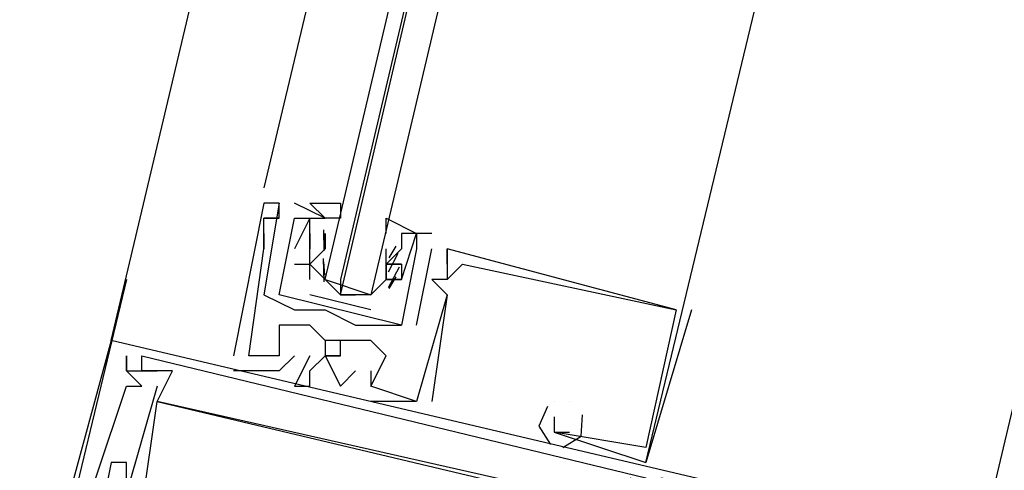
# Model space of a CAD drawing. Header units: feet. Extents: x -79 to 198, y -22 to 181.
# Tile 20 of 256: x 71.227 to 72.086, y 11.171 to 11.564. Entities that reach past the tile are written whole.
import ezdxf

# ---------------------------------------------------------------- set-up
doc = ezdxf.new("R2010")
doc.units = ezdxf.units.FT
doc.layers.add('A-LINEA', color=7, linetype='CONTINUOUS')

msp = doc.modelspace()

# ---------------------------------------------------------------- linework, layer by layer
at = {"layer": 'A-LINEA'}
for p, q in [((71.3067, 11.2844), (72.7733, 17.4844)), ((72.0667, 11.1111), (73.5333, 17.2978)), ((71.8267, 13.0444), (71.44, 11.4178)), ((71.4533, 11.4044), (71.44, 11.3244)), ((71.44, 11.4044), (71.44, 11.4044)), ((71.4533, 11.4044), (71.44, 11.3244)), ((71.44, 11.4044), (71.44, 11.4044)), ((71.44, 11.4044), (71.44, 11.4044)), ((71.4533, 11.4044), (71.4533, 11.4044)), ((71.4533, 11.4044), (71.4533, 11.4044)), ((71.4533, 11.4044), (71.4533, 11.4044)), ((71.4533, 11.4044), (71.4533, 11.4044)), ((71.4533, 11.4044), (71.4533, 11.4044)), ((71.4933, 11.3911), (71.4667, 11.4044)), ((71.4667, 11.4044), (71.4667, 11.4044)), ((71.4933, 11.3911), (71.4667, 11.4044)), ((71.4667, 11.4044), (71.4667, 11.4044)), ((71.44, 11.3911), (71.44, 11.3911)), ((71.44, 11.3911), (71.44, 11.3911)), ((71.44, 11.3911), (71.44, 11.3911)), ((71.44, 11.3911), (71.44, 11.3911)), ((71.44, 11.3911), (71.44, 11.3911)), ((71.44, 11.3911), (71.44, 11.3911)), ((71.4533, 11.3911), (71.4533, 11.3911)), ((71.4533, 11.3911), (71.4533, 11.3911)), ((71.4533, 11.3911), (71.4533, 11.3911)), ((71.4533, 11.3911), (71.4533, 11.3911)), ((71.4533, 11.3911), (71.4533, 11.3911)), ((71.4533, 11.3911), (71.4533, 11.3911)), ((71.4667, 11.3911), (71.4667, 11.3911)), ((71.4667, 11.3911), (71.4667, 11.3911)), ((71.4667, 11.3911), (71.4667, 11.3911)), ((71.4667, 11.3911), (71.4667, 11.3911)), ((71.48, 11.3911), (71.48, 11.3911)), ((71.48, 11.3911), (71.48, 11.3911)), ((71.4933, 11.3911), (71.4933, 11.3911)), ((71.4933, 11.3911), (71.4933, 11.3911)), ((71.44, 11.3778), (71.44, 11.3778)), ((71.44, 11.3778), (71.44, 11.3778)), ((71.44, 11.3778), (71.44, 11.3778)), ((71.44, 11.3778), (71.44, 11.3778)), ((71.44, 11.3778), (71.44, 11.3778)), ((71.44, 11.3778), (71.44, 11.3778)), ((71.48, 11.3778), (71.48, 11.3778)), ((71.48, 11.3778), (71.48, 11.3778)), ((71.48, 11.3778), (71.48, 11.3778)), ((71.48, 11.3778), (71.48, 11.3778)), ((71.4932, 11.368), (71.4922, 11.3799)), ((71.4926, 11.3627), (71.4923, 11.381)), ((71.4933, 11.3778), (71.4933, 11.3778)), ((71.4933, 11.3778), (71.4933, 11.3644)), ((71.4933, 11.3778), (71.4933, 11.3778)), ((71.5867, 11.3778), (71.56, 11.3778)), ((71.56, 11.3778), (71.56, 11.3778)), ((71.5867, 11.3778), (71.56, 11.3778)), ((71.56, 11.3778), (71.56, 11.3778)), ((71.5733, 11.3778), (71.5733, 11.3778)), ((71.5733, 11.3778), (71.5733, 11.3778)), ((71.5867, 11.3778), (71.5867, 11.3778)), ((71.5867, 11.3778), (71.5867, 11.3778)), ((71.5552, 11.3667), (71.5489, 11.3565)), ((71.44, 11.3644), (71.44, 11.3644)), ((71.44, 11.3644), (71.44, 11.3644)), ((71.44, 11.3644), (71.44, 11.3644)), ((71.44, 11.3644), (71.44, 11.3644)), ((71.44, 11.3644), (71.44, 11.3644)), ((71.44, 11.3644), (71.44, 11.3644)), ((71.4667, 11.3644), (71.4667, 11.3644)), ((71.4667, 11.3644), (71.4667, 11.3644)), ((71.48, 11.3644), (71.48, 11.3644)), ((71.48, 11.3644), (71.48, 11.3644)), ((71.48, 11.3644), (71.48, 11.3644)), ((71.48, 11.3644), (71.48, 11.3644)), ((71.48, 11.3644), (71.48, 11.3644)), ((71.48, 11.3644), (71.48, 11.3644)), ((71.4933, 11.3644), (71.4933, 11.3644)), ((71.5467, 11.3644), (71.5467, 11.3644)), ((71.5467, 11.3511), (71.5467, 11.3644)), ((71.5467, 11.3644), (71.5467, 11.3644)), ((71.5467, 11.3644), (71.5467, 11.3644)), ((71.557, 11.3604), (71.5485, 11.3441)), ((71.56, 11.3644), (71.56, 11.3644)), ((71.56, 11.3644), (71.56, 11.3644)), ((71.5733, 11.2978), (71.5867, 11.3644)), ((71.5733, 11.3644), (71.5733, 11.3644)), ((71.5733, 11.2978), (71.5867, 11.3644)), ((71.5733, 11.3644), (71.5733, 11.3644)), ((71.5867, 11.3644), (71.5867, 11.3644)), ((71.5867, 11.3644), (71.5867, 11.3644)), ((71.6, 11.3644), (71.6, 11.3644)), ((71.6, 11.3644), (71.6, 11.3644)), ((71.6, 11.3644), (71.6, 11.3644)), ((71.6, 11.3644), (71.6, 11.3644)), ((71.6, 11.3644), (71.6, 11.3644)), ((71.6, 11.3644), (71.6, 11.3644)), ((71.4667, 11.3511), (71.48, 11.3511)), ((71.4667, 11.3511), (71.4667, 11.3511)), ((71.4667, 11.3511), (71.48, 11.3511)), ((71.4667, 11.3511), (71.4667, 11.3511)), ((71.48, 11.3511), (71.48, 11.3511)), ((71.48, 11.3511), (71.48, 11.3511)), ((71.4925, 11.3355), (71.4919, 11.3559)), ((71.4932, 11.3413), (71.4922, 11.3532)), ((71.4933, 11.3511), (71.4933, 11.3511)), ((71.5467, 11.3511), (71.5467, 11.3511)), ((71.5467, 11.3511), (71.5467, 11.3511)), ((71.5467, 11.3511), (71.5467, 11.3511)), ((71.5467, 11.3511), (71.5467, 11.3511)), ((71.56, 11.3511), (71.56, 11.3511)), ((71.56, 11.3511), (71.56, 11.3511)), ((71.6, 11.3511), (71.6, 11.3511)), ((71.6, 11.3511), (71.6, 11.3511)), ((71.6, 11.3511), (71.6, 11.3511)), ((71.6133, 11.3511), (71.6133, 11.3511)), ((71.6133, 11.3511), (71.6133, 11.3511)), ((71.6133, 11.3511), (71.6133, 11.3511)), ((71.558, 11.3483), (71.5484, 11.3303)), ((71.5552, 11.34), (71.5489, 11.3298)), ((71.32, 11.3378), (71.2267, 10.9511)), ((71.4933, 11.3378), (71.4933, 11.3378)), ((71.5333, 11.3378), (71.5333, 11.3378)), ((71.5467, 11.3378), (71.5467, 11.3378)), ((71.5467, 11.3378), (71.5467, 11.3378)), ((71.5467, 11.3378), (71.5467, 11.3378)), ((71.5467, 11.3378), (71.5467, 11.3378)), ((71.56, 11.3378), (71.56, 11.3378)), ((71.56, 11.3378), (71.56, 11.3378)), ((71.56, 11.3378), (71.56, 11.3378)), ((71.56, 11.3378), (71.56, 11.3378)), ((71.5867, 11.3378), (71.5867, 11.3378)), ((71.5867, 11.3378), (71.5867, 11.3378)), ((71.5867, 11.3378), (71.5867, 11.3378)), ((71.6, 11.3378), (71.6, 11.3378)), ((71.6, 11.3378), (71.6, 11.3378)), ((71.6, 11.3378), (71.6, 11.3378)), ((71.6, 11.3378), (71.6, 11.3378)), ((71.6, 11.3378), (71.6, 11.3378)), ((71.6, 11.3378), (71.6, 11.3378)), ((71.44, 11.3244), (71.44, 11.3244)), ((71.44, 11.3244), (71.44, 11.3244)), ((71.4533, 11.3244), (71.4533, 11.3244)), ((71.4533, 11.3244), (71.4533, 11.3244)), ((71.4533, 11.3244), (71.4533, 11.3244)), ((71.4533, 11.3244), (71.4533, 11.3244)), ((71.5333, 11.3111), (71.48, 11.3244)), ((71.5067, 11.3244), (71.52, 11.3244)), ((71.6, 11.3244), (71.6, 11.3244)), ((71.6, 11.3244), (71.6, 11.3244)), ((71.6, 11.3244), (71.6, 11.3244)), ((71.6, 11.3244), (71.6, 11.3244)), ((71.6, 11.3244), (71.6, 11.3244)), ((71.6, 11.3244), (71.6, 11.3244)), ((71.4667, 11.3111), (71.4667, 11.3111)), ((71.4667, 11.3111), (71.4667, 11.3111)), ((71.48, 11.3111), (71.48, 11.3111)), ((71.48, 11.3111), (71.48, 11.3111)), ((71.4933, 11.3111), (71.4933, 11.3111)), ((71.4933, 11.3111), (71.4933, 11.3111)), ((71.8133, 11.3111), (71.7733, 11.1778)), ((71.8133, 11.3111), (71.7733, 11.1778)), ((71.8133, 11.3111), (71.7733, 11.1778)), ((71.8, 11.3111), (71.8, 11.3111)), ((71.8, 11.3111), (71.8, 11.3111)), ((71.8, 11.3111), (71.8, 11.3111)), ((71.8, 11.3111), (71.8, 11.3111)), ((71.8, 11.3111), (71.8, 11.3111)), ((71.8, 11.3111), (71.8, 11.3111)), ((71.8133, 11.3111), (71.8133, 11.3111)), ((71.8133, 11.3111), (71.8133, 11.3111)), ((71.8133, 11.3111), (71.8133, 11.3111)), ((71.4533, 11.2978), (71.4533, 11.2978)), ((71.4533, 11.2978), (71.4533, 11.2978)), ((71.4533, 11.2978), (71.4533, 11.2978)), ((71.4667, 11.2978), (71.4667, 11.2978)), ((71.4667, 11.2978), (71.4667, 11.2978)), ((71.4667, 11.2978), (71.4667, 11.2978)), ((71.48, 11.2978), (71.48, 11.2978)), ((71.48, 11.2978), (71.48, 11.2978)), ((71.48, 11.2978), (71.48, 11.2978)), ((71.52, 11.2978), (71.52, 11.2978)), ((71.52, 11.2978), (71.52, 11.2978)), ((71.5467, 11.2978), (71.5467, 11.2978)), ((71.5467, 11.2978), (71.5467, 11.2978)), ((71.56, 11.2978), (71.56, 11.2978)), ((71.56, 11.2978), (71.56, 11.2978)), ((71.5733, 11.2978), (71.5733, 11.2978)), ((71.5733, 11.2978), (71.5733, 11.2978)), ((71.3067, 11.2844), (71.3067, 11.2844)), ((71.3067, 11.2844), (71.3067, 11.2844)), ((71.3067, 11.2844), (71.3067, 11.2844)), ((71.4933, 11.2844), (71.4933, 11.2844)), ((71.4933, 11.2844), (71.4933, 11.2844)), ((71.4933, 11.2844), (71.4933, 11.2844)), ((71.5067, 11.2844), (71.5067, 11.2844)), ((71.5067, 11.2844), (71.5067, 11.2844)), ((71.5067, 11.2844), (71.5067, 11.2844)), ((71.52, 11.2844), (71.52, 11.2844)), ((71.52, 11.2844), (71.52, 11.2844)), ((71.52, 11.2844), (71.52, 11.2844)), ((71.5333, 11.2844), (71.5333, 11.2844)), ((71.5333, 11.2844), (71.5333, 11.2844)), ((71.5333, 11.2844), (71.5333, 11.2844)), ((71.32, 11.2711), (71.32, 11.2711)), ((71.32, 11.2711), (71.32, 11.2711)), ((71.32, 11.2711), (71.32, 11.2711)), ((71.3333, 11.2711), (71.3333, 11.2711)), ((71.3333, 11.2711), (71.3333, 11.2711)), ((71.3333, 11.2711), (71.3333, 11.2711)), ((71.3333, 11.2711), (71.3333, 11.2711)), ((71.3333, 11.2711), (71.3333, 11.2711)), ((71.3333, 11.2711), (71.3333, 11.2711)), ((71.4133, 11.2711), (71.4133, 11.2711)), ((71.4133, 11.2711), (71.4133, 11.2711)), ((71.4133, 11.2711), (71.4133, 11.2711)), ((71.4267, 11.2711), (71.4267, 11.2711)), ((71.4267, 11.2711), (71.4267, 11.2711)), ((71.4267, 11.2711), (71.4267, 11.2711)), ((71.4533, 11.2711), (71.4533, 11.2711)), ((71.4533, 11.2711), (71.4533, 11.2711)), ((71.4533, 11.2711), (71.4533, 11.2711)), ((71.4667, 11.2711), (71.4667, 11.2711)), ((71.4667, 11.2711), (71.4667, 11.2711)), ((71.4667, 11.2711), (71.4667, 11.2711)), ((71.48, 11.2711), (71.48, 11.2711)), ((71.48, 11.2711), (71.48, 11.2711)), ((71.48, 11.2711), (71.48, 11.2711)), ((71.4933, 11.2711), (71.4933, 11.2711)), ((71.4933, 11.2711), (71.4933, 11.2711)), ((71.4933, 11.2711), (71.4933, 11.2711)), ((71.5467, 11.2711), (71.5467, 11.2711)), ((71.5467, 11.2711), (71.5467, 11.2711)), ((71.5467, 11.2711), (71.5467, 11.2711)), ((71.32, 11.2578), (71.32, 11.2578)), ((71.32, 11.2578), (71.32, 11.2578)), ((71.32, 11.2578), (71.32, 11.2578)), ((71.32, 11.2578), (71.32, 11.2578)), ((71.32, 11.2578), (71.32, 11.2578)), ((71.32, 11.2578), (71.32, 11.2578)), ((71.3333, 11.2578), (71.3333, 11.2578)), ((71.3333, 11.2578), (71.3333, 11.2578)), ((71.3333, 11.2578), (71.3333, 11.2578)), ((71.3467, 11.2578), (71.3467, 11.2578)), ((71.3467, 11.2578), (71.3467, 11.2578)), ((71.3467, 11.2578), (71.3467, 11.2578)), ((71.36, 11.2578), (71.36, 11.2578)), ((71.36, 11.2578), (71.36, 11.2578)), ((71.36, 11.2578), (71.36, 11.2578)), ((71.4133, 11.2578), (71.4133, 11.2578)), ((71.4133, 11.2578), (71.4133, 11.2578)), ((71.4133, 11.2578), (71.4133, 11.2578)), ((71.4533, 11.2578), (71.4533, 11.2578)), ((71.4533, 11.2578), (71.4533, 11.2578)), ((71.4533, 11.2578), (71.4533, 11.2578)), ((71.48, 11.2578), (71.48, 11.2578)), ((71.48, 11.2578), (71.48, 11.2578)), ((71.48, 11.2578), (71.48, 11.2578)), ((71.52, 11.2578), (71.52, 11.2578)), ((71.52, 11.2578), (71.52, 11.2578)), ((71.52, 11.2578), (71.52, 11.2578)), ((71.5333, 11.2578), (71.5333, 11.2578)), ((71.5333, 11.2578), (71.5333, 11.2578)), ((71.5333, 11.2578), (71.5333, 11.2578)), ((71.32, 11.2444), (71.32, 11.2444)), ((71.32, 11.2444), (71.32, 11.2444)), ((71.32, 11.2444), (71.32, 11.2444)), ((71.3333, 11.2444), (71.3333, 11.2444)), ((71.3333, 11.2444), (71.3333, 11.2444)), ((71.3333, 11.2444), (71.3333, 11.2444)), ((71.3467, 11.2444), (71.3467, 11.2444)), ((71.3467, 11.2444), (71.3467, 11.2444)), ((71.3467, 11.2444), (71.3467, 11.2444)), ((71.4667, 11.2444), (71.4667, 11.2444)), ((71.4667, 11.2444), (71.4667, 11.2444)), ((71.4667, 11.2444), (71.4667, 11.2444)), ((71.48, 11.2444), (71.48, 11.2444)), ((71.48, 11.2444), (71.48, 11.2444)), ((71.48, 11.2444), (71.48, 11.2444)), ((71.5067, 11.2444), (71.5067, 11.2444)), ((71.5067, 11.2444), (71.5067, 11.2444)), ((71.5067, 11.2444), (71.5067, 11.2444)), ((71.5333, 11.2444), (71.5333, 11.2444)), ((71.5333, 11.2444), (71.5333, 11.2444)), ((71.5333, 11.2444), (71.5333, 11.2444)), ((71.5333, 11.2444), (71.5333, 11.2444)), ((71.5333, 11.2444), (71.5333, 11.2444)), ((71.5333, 11.2444), (71.5333, 11.2444)), ((71.3467, 11.2311), (71.3467, 11.2311)), ((71.3467, 11.2311), (71.3467, 11.2311)), ((71.3467, 11.2311), (71.3467, 11.2311)), ((71.3467, 11.2311), (71.3467, 11.2311)), ((71.3467, 11.2311), (71.3467, 11.2311)), ((71.3467, 11.2311), (71.3467, 11.2311)), ((71.5333, 11.2311), (71.5333, 11.2311)), ((71.5333, 11.2311), (71.5333, 11.2311)), ((71.5333, 11.2311), (71.5333, 11.2311)), ((71.5733, 11.2311), (71.5733, 11.2311)), ((71.5733, 11.2311), (71.5733, 11.2311)), ((71.5733, 11.2311), (71.5733, 11.2311)), ((71.5733, 11.2311), (71.5733, 11.2311)), ((71.5733, 11.2311), (71.5733, 11.2311)), ((71.5733, 11.2311), (71.5733, 11.2311)), ((71.5867, 11.2311), (71.5867, 11.2311)), ((71.5867, 11.2311), (71.5867, 11.2311)), ((71.5867, 11.2311), (71.5867, 11.2311)), ((71.6933, 11.2311), (71.6933, 11.2311)), ((71.6933, 11.2311), (71.6933, 11.2311)), ((71.6933, 11.2311), (71.6933, 11.2311)), ((71.6933, 11.2311), (71.6933, 11.2311)), ((71.6933, 11.2311), (71.6933, 11.2311)), ((71.6933, 11.2311), (71.6933, 11.2311)), ((71.7067, 11.2311), (71.7067, 11.2311)), ((71.7067, 11.2311), (71.7067, 11.2311)), ((71.7067, 11.2311), (71.7067, 11.2311)), ((71.7067, 11.2311), (71.7067, 11.2311)), ((71.7067, 11.2311), (71.7067, 11.2311)), ((71.7067, 11.2311), (71.7067, 11.2311)), ((71.6933, 11.2178), (71.6933, 11.2178)), ((71.6933, 11.2178), (71.6933, 11.2178)), ((71.6933, 11.2178), (71.6933, 11.2178)), ((71.6933, 11.2178), (71.6933, 11.2178)), ((71.6933, 11.2178), (71.6933, 11.2178)), ((71.6933, 11.2178), (71.6933, 11.2178)), ((71.6933, 11.2044), (71.6933, 11.2044)), ((71.6933, 11.2044), (71.6933, 11.2044)), ((71.6933, 11.2044), (71.6933, 11.2044)), ((71.6933, 11.2044), (71.6933, 11.2044)), ((71.6933, 11.2044), (71.6933, 11.2044)), ((71.6933, 11.2044), (71.6933, 11.2044)), ((71.7067, 11.2044), (71.7067, 11.2044)), ((71.7067, 11.2044), (71.7067, 11.2044)), ((71.7067, 11.2044), (71.7067, 11.2044)), ((71.7733, 11.1911), (71.7733, 11.1911)), ((71.7733, 11.1911), (71.7733, 11.1911)), ((71.7733, 11.1911), (71.7733, 11.1911)), ((71.7733, 11.1911), (71.7733, 11.1911)), ((71.7733, 11.1911), (71.7733, 11.1911)), ((71.7733, 11.1911), (71.7733, 11.1911)), ((71.3067, 11.1778), (71.3067, 11.1778)), ((71.3067, 11.1778), (71.3067, 11.1778)), ((71.3067, 11.1778), (71.3067, 11.1778)), ((71.32, 11.1778), (71.32, 11.1778)), ((71.32, 11.1778), (71.32, 11.1778)), ((71.32, 11.1778), (71.32, 11.1778)), ((71.32, 11.1778), (71.32, 11.1778)), ((71.32, 11.1778), (71.32, 11.1778)), ((71.32, 11.1778), (71.32, 11.1778)), ((71.3333, 11.1778), (71.3333, 11.1778)), ((71.3333, 11.1778), (71.3333, 11.1778)), ((71.3333, 11.1778), (71.3333, 11.1778)), ((71.3333, 11.1778), (71.3333, 11.1778)), ((71.3333, 11.1778), (71.3333, 11.1778)), ((71.3333, 11.1778), (71.3333, 11.1778)), ((71.7733, 11.1778), (71.7733, 11.1778)), ((71.7733, 11.1778), (71.7733, 11.1778)), ((71.7733, 11.1778), (71.7733, 11.1778)), ((71.7733, 11.1778), (71.7733, 11.1778)), ((71.7733, 11.1778), (71.7733, 11.1778)), ((71.7733, 11.1778), (71.7733, 11.1778))]:
    msp.add_line(p, q, dxfattribs=at)
for points in [[(71.7733, 11.1778), (72.2, 12.9511), (72.48, 14.1644)], [(71.9333, 13.0178), (71.5333, 11.3244), (71.52, 11.3244), (71.5067, 11.3244), (71.9067, 13.0311), (71.5067, 11.3378), (71.5067, 11.3244), (71.4933, 11.3378), (71.8933, 13.0311)], [(71.8, 11.3111), (71.6, 11.3644), (71.6, 11.3511), (71.6, 11.3644), (71.6, 11.3378), (71.5867, 11.3378), (71.6, 11.3244), (71.5733, 11.2311), (71.5333, 11.2444), (71.5467, 11.2711), (71.5333, 11.2844), (71.52, 11.2844), (71.5067, 11.2844), (71.4933, 11.2844), (71.48, 11.2978), (71.4667, 11.2978), (71.4533, 11.2978), (71.4533, 11.2711), (71.4267, 11.2711), (71.44, 11.3644), (71.44, 11.3778), (71.44, 11.3644), (71.44, 11.3778), (71.44, 11.3911), (71.4533, 11.3911), (71.44, 11.3911), (71.4533, 11.3911), (71.4533, 11.4044), (71.44, 11.4044), (71.4133, 11.2711), (71.4133, 11.2711)], [(71.8, 11.3111), (71.6, 11.3644), (71.6, 11.3511), (71.6, 11.3644), (71.6, 11.3378), (71.5867, 11.3378), (71.6, 11.3244), (71.5733, 11.2311), (71.5333, 11.2444), (71.5467, 11.2711), (71.5333, 11.2844), (71.52, 11.2844), (71.5067, 11.2844), (71.4933, 11.2844), (71.48, 11.2978), (71.4667, 11.2978), (71.4533, 11.2978), (71.4533, 11.2711), (71.4267, 11.2711), (71.44, 11.3644), (71.44, 11.3778), (71.44, 11.3644), (71.44, 11.3778), (71.44, 11.3911), (71.4533, 11.3911), (71.44, 11.3911), (71.4533, 11.3911), (71.4533, 11.4044), (71.44, 11.4044), (71.4133, 11.2711), (71.4133, 11.2711)], [(71.8, 11.3111), (71.6, 11.3644), (71.6, 11.3511), (71.6, 11.3644), (71.6, 11.3378), (71.5867, 11.3378), (71.6, 11.3244), (71.5733, 11.2311), (71.5333, 11.2444), (71.5467, 11.2711), (71.5333, 11.2844), (71.52, 11.2844), (71.5067, 11.2844), (71.4933, 11.2844), (71.48, 11.2978), (71.4667, 11.2978), (71.4533, 11.2978), (71.4533, 11.2711), (71.4267, 11.2711), (71.44, 11.3644), (71.44, 11.3778), (71.44, 11.3644), (71.44, 11.3778), (71.44, 11.3911), (71.4533, 11.3911), (71.44, 11.3911), (71.4533, 11.3911), (71.4533, 11.4044), (71.44, 11.4044), (71.4133, 11.2711), (71.4133, 11.2711)], [(71.48, 11.3378), (71.48, 11.3511), (71.48, 11.3644), (71.48, 11.3778), (71.48, 11.3911), (71.4933, 11.3911), (71.48, 11.4044), (71.5067, 11.4044), (71.5067, 11.3911), (71.4933, 11.3911)], [(71.56, 11.2978), (71.4533, 11.3244), (71.4667, 11.3911), (71.48, 11.3911), (71.4667, 11.3644)], [(71.56, 11.2978), (71.4533, 11.3244), (71.4667, 11.3911), (71.48, 11.3911), (71.4667, 11.3644)], [(71.5467, 11.3778), (71.5467, 11.3911), (71.5733, 11.3778), (71.56, 11.3778), (71.56, 11.3644), (71.5467, 11.3511), (71.56, 11.3511), (71.5467, 11.3511), (71.5467, 11.3378), (71.5333, 11.3244)], [(71.48, 11.3644), (71.48, 11.3778), (71.48, 11.3644), (71.48, 11.3778)], [(71.48, 11.3644), (71.48, 11.3778), (71.48, 11.3644), (71.48, 11.3778)], [(71.56, 11.3644), (71.5467, 11.3511), (71.56, 11.3511), (71.56, 11.3378), (71.5467, 11.3378), (71.5467, 11.3511), (71.5467, 11.3378), (71.56, 11.3378), (71.5733, 11.3778), (71.5733, 11.3644), (71.56, 11.2978)], [(71.56, 11.3644), (71.5467, 11.3511), (71.56, 11.3511), (71.56, 11.3378), (71.5467, 11.3378), (71.5467, 11.3511), (71.5467, 11.3378), (71.56, 11.3378), (71.5733, 11.3778), (71.5733, 11.3644), (71.56, 11.2978)], [(71.4933, 11.3644), (71.48, 11.3511), (71.4933, 11.3378), (71.5333, 11.3244), (71.5467, 11.3378), (71.5467, 11.3511)], [(71.6, 11.3378), (71.6133, 11.3511), (71.8, 11.3111), (71.7733, 11.1911), (71.6933, 11.2044), (71.7067, 11.2044)], [(71.6, 11.3378), (71.6133, 11.3511), (71.8, 11.3111), (71.7733, 11.1911), (71.6933, 11.2044), (71.7067, 11.2044)], [(71.6, 11.3378), (71.6133, 11.3511), (71.8, 11.3111), (71.7733, 11.1911), (71.6933, 11.2044), (71.7067, 11.2044)], [(71.44, 11.3244), (71.4667, 11.3111), (71.48, 11.3111), (71.4933, 11.3111), (71.52, 11.2978), (71.5467, 11.2978), (71.56, 11.2978)], [(71.44, 11.3244), (71.4667, 11.3111), (71.48, 11.3111), (71.4933, 11.3111), (71.52, 11.2978), (71.5467, 11.2978), (71.56, 11.2978)], [(71.6, 11.3244), (71.6, 11.3244), (71.5867, 11.2311)], [(71.6, 11.3244), (71.6, 11.3244), (71.5867, 11.2311)], [(71.6, 11.3244), (71.6, 11.3244), (71.5867, 11.2311)], [(71.9733, 11.1244), (71.9867, 11.1244), (71.3067, 11.2844), (71.2667, 11.1378), (71.2933, 11.1244)], [(71.9733, 11.1244), (71.9867, 11.1244), (71.3067, 11.2844), (71.2667, 11.1378), (71.2933, 11.1244)], [(71.9733, 11.1244), (71.9867, 11.1244), (71.3067, 11.2844), (71.2667, 11.1378), (71.2933, 11.1244)], [(71.5067, 11.2711), (71.5067, 11.2844), (71.4933, 11.2844), (71.4933, 11.2711), (71.5067, 11.2711), (71.4933, 11.2711)], [(71.5067, 11.2711), (71.5067, 11.2844), (71.4933, 11.2844), (71.4933, 11.2711), (71.5067, 11.2711), (71.4933, 11.2711)], [(71.5067, 11.2711), (71.5067, 11.2844), (71.4933, 11.2844), (71.4933, 11.2711), (71.5067, 11.2711), (71.4933, 11.2711)], [(71.2933, 11.1378), (71.28, 11.1378), (71.2933, 11.1644), (71.32, 11.2444), (71.3333, 11.2444), (71.32, 11.2578), (71.32, 11.2711)], [(71.2933, 11.1378), (71.28, 11.1378), (71.2933, 11.1644), (71.32, 11.2444), (71.3333, 11.2444), (71.32, 11.2578), (71.32, 11.2711)], [(71.2933, 11.1378), (71.28, 11.1378), (71.2933, 11.1644), (71.32, 11.2444), (71.3333, 11.2444), (71.32, 11.2578), (71.32, 11.2711)], [(71.32, 11.2711), (71.32, 11.2578), (71.3467, 11.2578)], [(71.32, 11.2711), (71.32, 11.2578), (71.3467, 11.2578)], [(71.32, 11.2711), (71.32, 11.2578), (71.3467, 11.2578)], [(71.8533, 11.1111), (71.76, 11.1378), (71.76, 11.1511), (71.7733, 11.1511), (71.76, 11.1644), (71.76, 11.1378), (71.3467, 11.2311), (71.36, 11.2578), (71.3333, 11.2578), (71.3333, 11.2711)], [(71.3333, 11.2711), (71.7733, 11.1644), (71.7733, 11.1511), (71.76, 11.1511), (71.76, 11.1378), (71.7733, 11.1378), (71.7867, 11.1644), (71.8667, 11.1511)], [(71.8533, 11.1111), (71.76, 11.1378), (71.76, 11.1511), (71.7733, 11.1511), (71.76, 11.1644), (71.76, 11.1378), (71.3467, 11.2311), (71.36, 11.2578), (71.3333, 11.2578), (71.3333, 11.2711)], [(71.3333, 11.2711), (71.7733, 11.1644), (71.7733, 11.1511), (71.76, 11.1511), (71.76, 11.1378), (71.7733, 11.1378), (71.7867, 11.1644), (71.8667, 11.1511)], [(71.8533, 11.1111), (71.76, 11.1378), (71.76, 11.1511), (71.7733, 11.1511), (71.76, 11.1644), (71.76, 11.1378), (71.3467, 11.2311), (71.36, 11.2578), (71.3333, 11.2578), (71.3333, 11.2711)], [(71.3333, 11.2711), (71.7733, 11.1644), (71.7733, 11.1511), (71.76, 11.1511), (71.76, 11.1378), (71.7733, 11.1378), (71.7867, 11.1644), (71.8667, 11.1511)], [(71.4667, 11.2711), (71.4667, 11.2711), (71.4533, 11.2578), (71.4533, 11.2578), (71.4133, 11.2578)], [(71.4667, 11.2711), (71.4667, 11.2711), (71.4533, 11.2578), (71.4533, 11.2578), (71.4133, 11.2578)], [(71.4667, 11.2711), (71.4667, 11.2711), (71.4533, 11.2578), (71.4533, 11.2578), (71.4133, 11.2578)], [(71.48, 11.2711), (71.4667, 11.2444), (71.48, 11.2444), (71.48, 11.2578), (71.4933, 11.2711), (71.4933, 11.2711), (71.5067, 11.2444), (71.52, 11.2578), (71.52, 11.2578)], [(71.48, 11.2711), (71.4667, 11.2444), (71.48, 11.2444), (71.48, 11.2578), (71.4933, 11.2711), (71.4933, 11.2711), (71.5067, 11.2444), (71.52, 11.2578), (71.52, 11.2578)], [(71.48, 11.2711), (71.4667, 11.2444), (71.48, 11.2444), (71.48, 11.2578), (71.4933, 11.2711), (71.4933, 11.2711), (71.5067, 11.2444), (71.52, 11.2578), (71.52, 11.2578)], [(71.5333, 11.2578), (71.5333, 11.2444), (71.5333, 11.2444)], [(71.5333, 11.2578), (71.5333, 11.2444), (71.5333, 11.2444)], [(71.5333, 11.2578), (71.5333, 11.2444), (71.5333, 11.2444)], [(71.3467, 11.2444), (71.32, 11.1511), (71.32, 11.1378)], [(71.3467, 11.2444), (71.32, 11.1511), (71.32, 11.1378)], [(71.3467, 11.2444), (71.32, 11.1511), (71.32, 11.1378)], [(71.3333, 11.1378), (71.3467, 11.2311), (71.8533, 11.1111), (71.8267, 11.0311)], [(71.3333, 11.1378), (71.3467, 11.2311), (71.8533, 11.1111), (71.8267, 11.0311)], [(71.3333, 11.1378), (71.3467, 11.2311), (71.8533, 11.1111), (71.8267, 11.0311)], [(71.5733, 11.2311), (71.5733, 11.2311), (71.5333, 11.2311)], [(71.5733, 11.2311), (71.5733, 11.2311), (71.5333, 11.2311)], [(71.5733, 11.2311), (71.5733, 11.2311), (71.5333, 11.2311)], [(71.6876, 11.2268), (71.6801, 11.2096), (71.6901, 11.1937)], [(71.6876, 11.2268), (71.6801, 11.2096), (71.6901, 11.1937)], [(71.6876, 11.2268), (71.6801, 11.2096), (71.6901, 11.1937)], [(71.701, 11.1911), (71.7171, 11.2008), (71.7181, 11.2196)], [(71.701, 11.1911), (71.7171, 11.2008), (71.7181, 11.2196)], [(71.701, 11.1911), (71.7171, 11.2008), (71.7181, 11.2196)], [(71.6933, 11.2178), (71.6933, 11.2044), (71.7733, 11.1778)], [(71.6933, 11.2178), (71.6933, 11.2044), (71.7733, 11.1778)], [(71.6933, 11.2178), (71.6933, 11.2044), (71.7733, 11.1778)], [(71.32, 11.1778), (71.3067, 11.1778), (71.2933, 11.1111), (71.2667, 11.1111), (71.2267, 10.9511), (71.9067, 10.7911), (71.9067, 10.8044), (71.8933, 10.8044)], [(71.32, 11.1778), (71.3067, 11.1778), (71.2933, 11.1111), (71.2667, 11.1111), (71.2267, 10.9511), (71.9067, 10.7911), (71.9067, 10.8044), (71.8933, 10.8044)], [(71.32, 11.1778), (71.3067, 11.1778), (71.2933, 11.1111), (71.2667, 11.1111), (71.2267, 10.9511), (71.9067, 10.7911), (71.9067, 10.8044), (71.8933, 10.8044)], [(71.28, 11.0978), (71.2933, 11.0844), (71.32, 11.1644), (71.32, 11.1778)], [(71.28, 11.0978), (71.2933, 11.0844), (71.32, 11.1644), (71.32, 11.1778)], [(71.28, 11.0978), (71.2933, 11.0844), (71.32, 11.1644), (71.32, 11.1778)]]:
    msp.add_lwpolyline(points, dxfattribs=at)

doc.saveas('drawing.dxf')
